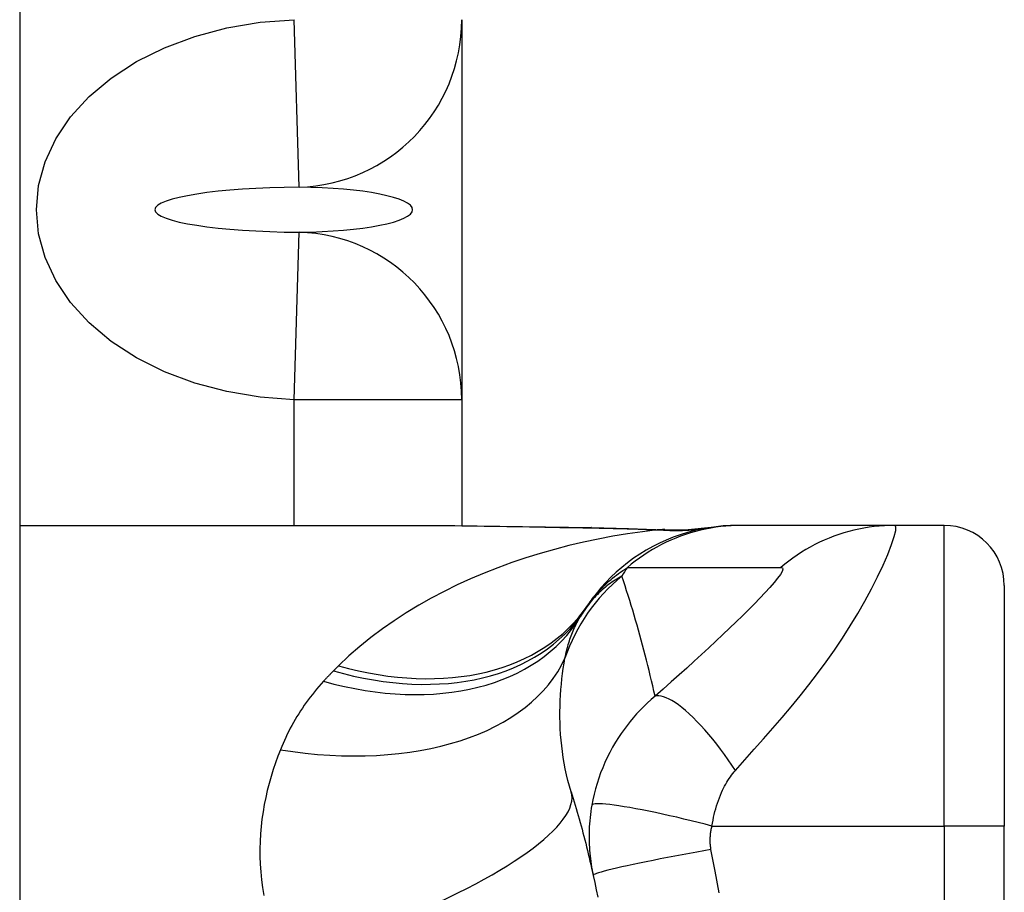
# Model space of a CAD drawing. Header units: inches. Extents: x 5 to 143, y 9 to 75.
# Tile 95 of 125: x 85.645 to 86.29, y 31.267 to 31.838. Entities that reach past the tile are written whole.
import ezdxf

# ---------------------------------------------------------------- set-up
doc = ezdxf.new("R2010")
doc.units = ezdxf.units.IN
doc.header["$MEASUREMENT"] = 0
doc.layers.add('Visible Edges(ANSI)', color=7, linetype='Continuous', lineweight=25)
doc.layers.add('Visible Tangent Edges(ANSI)', color=7, linetype='Continuous', lineweight=25)

msp = doc.modelspace()

# ---------------------------------------------------------------- linework, layer by layer
at = {"layer": 'Visible Edges(ANSI)'}
for p, q in [((85.64522, 56.51508), (85.64522, 27.03408)), ((85.93474, 31.83802), (85.93474, 31.58923)), ((85.93474, 31.58923), (85.93474, 31.50675)), ((85.64522, 31.50694), (85.90117, 31.50694)), ((86.11777, 31.50694), (86.11535, 31.50694)), ((86.21819, 31.50694), (86.11777, 31.50694)), ((86.25073, 31.50694), (86.21819, 31.50694)), ((86.2901, 31.46757), (86.2901, 31.31009)), ((86.2901, 30.93607), (86.2901, 31.31009))]:
    msp.add_line(p, q, dxfattribs=at)
at = {"layer": 'Visible Edges(ANSI)', "flags": 128}
for points in [[(85.90117, 31.50694), (85.93018, 31.50679), (85.95968, 31.50643), (85.98957, 31.50596), (86.01974, 31.50548)], [(86.11535, 31.50694), (86.1107, 31.50684), (86.10602, 31.50657), (86.10132, 31.5061), (86.0966, 31.50544), (86.09189, 31.50458), (86.08718, 31.50353), (86.0825, 31.50228), (86.07785, 31.50083), (86.07325, 31.49918), (86.06871, 31.49734), (86.06424, 31.49531), (86.05986, 31.49309), (86.05558, 31.4907), (86.0514, 31.48813), (86.04734, 31.48539), (86.0434, 31.48249), (86.0396, 31.47945), (86.03595, 31.47627), (86.03244, 31.47295), (86.0291, 31.46952), (86.02591, 31.46597), (86.0229, 31.46233), (86.02005, 31.45861), (86.01738, 31.45481)], [(86.01974, 31.50548), (86.04405, 31.50497), (86.06785, 31.50413)], [(86.06785, 31.50413), (86.08302, 31.50418), (86.09814, 31.50568)], [(86.00641, 31.33258), (86.00709, 31.33037), (86.00776, 31.32816), (86.00843, 31.32594), (86.00909, 31.32372), (86.00975, 31.32149), (86.01039, 31.31925), (86.01103, 31.317), (86.01167, 31.31475), (86.0123, 31.3125), (86.01292, 31.31023), (86.01353, 31.30796), (86.01414, 31.30568), (86.01474, 31.3034), (86.01533, 31.3011), (86.01591, 31.29881), (86.01649, 31.2965), (86.01707, 31.29419), (86.01763, 31.29187), (86.01819, 31.28955), (86.01874, 31.28721), (86.01928, 31.28488), (86.01982, 31.28253), (86.02035, 31.28018), (86.02087, 31.27782)], [(86.02087, 31.27782), (86.02189, 31.27309), (86.02288, 31.26836), (86.02384, 31.26362)]]:
    msp.add_lwpolyline(points, dxfattribs=at)
at = {"layer": 'Visible Edges(ANSI)'}
for centre, radius, start, end in [((86.25073, 31.46757), 0.03937, 0, 90), ((86.11331, 31.38578), 0.11811, 146.47918, 148.69993), ((86.5099, 31.12308), 0.59381, 146.03787, 146.47918)]:
    msp.add_arc(centre, radius, start, end, dxfattribs=at)
at = {"layer": 'Visible Tangent Edges(ANSI)'}
for p, q in [((85.82818, 31.72838), (85.825, 31.83802)), ((85.825, 31.58923), (85.82818, 31.69888)), ((85.93474, 31.58923), (85.825, 31.58923)), ((85.825, 31.50694), (85.825, 31.58923)), ((86.25073, 31.31009), (86.25073, 31.50694)), ((86.09865, 31.31009), (86.25073, 31.31009)), ((86.25073, 31.31009), (86.25073, 30.93607)), ((86.2901, 31.31009), (86.25073, 31.31009))]:
    msp.add_line(p, q, dxfattribs=at)
at = {"layer": 'Visible Tangent Edges(ANSI)', "flags": 128}
for points in [[(85.825, 31.58923), (85.8027, 31.59091), (85.78088, 31.59458), (85.75989, 31.60016), (85.74006, 31.60756), (85.72173, 31.6167), (85.7052, 31.62742), (85.69073, 31.63954), (85.67856, 31.65286), (85.66888, 31.66717), (85.66185, 31.68223), (85.65759, 31.6978), (85.65616, 31.71363), (85.65759, 31.72946), (85.66185, 31.74503), (85.66888, 31.76009), (85.67856, 31.7744), (85.69073, 31.78772), (85.7052, 31.79983), (85.72173, 31.81056), (85.74006, 31.81969), (85.75989, 31.8271), (85.78088, 31.83268), (85.8027, 31.83635), (85.825, 31.83802)], [(86.06278, 31.50402), (86.05306, 31.50282), (86.04335, 31.50142), (86.03367, 31.49981), (86.02403, 31.49799), (86.01444, 31.49596), (86.00491, 31.49372), (85.99544, 31.49126), (85.98605, 31.48858), (85.97674, 31.48569), (85.96753, 31.48258), (85.95842, 31.47926), (85.94943, 31.47571), (85.94057, 31.47194), (85.93184, 31.46795), (85.92325, 31.46373), (85.91481, 31.45928), (85.90654, 31.45461), (85.89842, 31.44968), (85.89048, 31.44452), (85.88274, 31.43911), (85.87522, 31.43346), (85.86793, 31.42757), (85.86089, 31.42143), (85.85412, 31.41505)], [(85.90117, 31.50694), (85.90594, 31.50693), (85.91073, 31.50692), (85.91553, 31.50689), (85.92035, 31.50686), (85.92518, 31.50682), (85.93002, 31.50677), (85.93488, 31.50671), (85.93975, 31.50665), (85.94464, 31.50659), (85.94953, 31.50652), (85.95444, 31.50644), (85.95936, 31.50636), (85.96429, 31.50628), (85.96923, 31.5062), (85.97418, 31.50611), (85.97914, 31.50602), (85.98411, 31.50593), (85.98909, 31.50584), (85.99408, 31.50575), (85.99908, 31.50566), (86.00409, 31.50557), (86.0091, 31.50548), (86.01412, 31.5054), (86.01916, 31.50531)], [(86.01974, 31.50548), (86.01972, 31.50548), (86.01969, 31.50547), (86.01967, 31.50547), (86.01964, 31.50547), (86.01962, 31.50547), (86.01959, 31.50547), (86.01957, 31.50546), (86.01954, 31.50546), (86.01952, 31.50545), (86.0195, 31.50545), (86.01947, 31.50544), (86.01945, 31.50544), (86.01942, 31.50543), (86.0194, 31.50542), (86.01937, 31.50541), (86.01935, 31.5054), (86.01932, 31.50539), (86.0193, 31.50538), (86.01928, 31.50537), (86.01925, 31.50536), (86.01923, 31.50535), (86.0192, 31.50534), (86.01918, 31.50533), (86.01916, 31.50531)], [(86.01916, 31.50531), (86.02101, 31.50528), (86.02285, 31.50525), (86.0247, 31.50521), (86.02654, 31.50518), (86.02838, 31.50514), (86.03022, 31.5051), (86.03206, 31.50506), (86.03389, 31.50501), (86.03572, 31.50497), (86.03755, 31.50492), (86.03937, 31.50487), (86.04119, 31.50482), (86.04301, 31.50476), (86.04483, 31.50471), (86.04664, 31.50465), (86.04845, 31.50459), (86.05025, 31.50453), (86.05205, 31.50446), (86.05385, 31.50439), (86.05564, 31.50432), (86.05743, 31.50425), (86.05922, 31.50417), (86.061, 31.5041), (86.06278, 31.50402)], [(86.11777, 31.50694), (86.11445, 31.50689), (86.11113, 31.50674), (86.1078, 31.5065), (86.10446, 31.50616), (86.10112, 31.50571), (86.09778, 31.50517), (86.09446, 31.50453), (86.09114, 31.50379), (86.08785, 31.50295), (86.08457, 31.50201), (86.08132, 31.50097), (86.0781, 31.49983), (86.07492, 31.4986), (86.07177, 31.49727), (86.06867, 31.49585), (86.06561, 31.49435), (86.0626, 31.49275), (86.05965, 31.49107), (86.05675, 31.48931), (86.05391, 31.48747), (86.05113, 31.48555), (86.04843, 31.48356), (86.04578, 31.48149), (86.04321, 31.47937)], [(86.06576, 31.50411), (86.06569, 31.50411), (86.06562, 31.5041), (86.06554, 31.5041), (86.06546, 31.5041), (86.06537, 31.50409), (86.06527, 31.50409), (86.06518, 31.50408), (86.06507, 31.50408), (86.06496, 31.50408), (86.06485, 31.50407), (86.06473, 31.50407), (86.06461, 31.50406), (86.06448, 31.50406), (86.06435, 31.50406), (86.06421, 31.50405), (86.06407, 31.50405), (86.06392, 31.50404), (86.06377, 31.50404), (86.06362, 31.50404), (86.06346, 31.50403), (86.0633, 31.50403), (86.06313, 31.50402), (86.06296, 31.50402), (86.06278, 31.50402)], [(86.06785, 31.50413), (86.06776, 31.50414), (86.06767, 31.50414), (86.06758, 31.50414), (86.0675, 31.50415), (86.06741, 31.50415), (86.06732, 31.50415), (86.06724, 31.50415), (86.06715, 31.50415), (86.06706, 31.50415), (86.06697, 31.50415), (86.06689, 31.50415), (86.0668, 31.50415), (86.06671, 31.50415), (86.06663, 31.50415), (86.06654, 31.50415), (86.06645, 31.50415), (86.06636, 31.50414), (86.06628, 31.50414), (86.06619, 31.50414), (86.0661, 31.50413), (86.06602, 31.50413), (86.06593, 31.50412), (86.06584, 31.50412), (86.06576, 31.50411)], [(86.11406, 31.34655), (86.1202, 31.35342), (86.12637, 31.36035), (86.13248, 31.36723), (86.13852, 31.37411), (86.14451, 31.38106), (86.15045, 31.3881), (86.15632, 31.39526), (86.1621, 31.40254), (86.16779, 31.40995), (86.17336, 31.41751), (86.1788, 31.42523), (86.18408, 31.43308), (86.1892, 31.44107), (86.1941, 31.44915), (86.19876, 31.45727), (86.20313, 31.46535), (86.20715, 31.47328), (86.21074, 31.48089), (86.21382, 31.48799), (86.21628, 31.49434), (86.21802, 31.49965), (86.21895, 31.50364), (86.21901, 31.50611), (86.21819, 31.50694)], [(86.21819, 31.50694), (86.21488, 31.50689), (86.21155, 31.50674), (86.20821, 31.5065), (86.20487, 31.50616), (86.20153, 31.50572), (86.1982, 31.50517), (86.19487, 31.50453), (86.19156, 31.50379), (86.18826, 31.50295), (86.18499, 31.50201), (86.18175, 31.50097), (86.17853, 31.49984), (86.17535, 31.49861), (86.17221, 31.49728), (86.16911, 31.49587), (86.16606, 31.49436), (86.16305, 31.49277), (86.1601, 31.49109), (86.15721, 31.48933), (86.15438, 31.48749), (86.15162, 31.48557), (86.14892, 31.48358), (86.14629, 31.48152), (86.14373, 31.4794)], [(86.01738, 31.45481), (86.01811, 31.45586), (86.01886, 31.45692), (86.01964, 31.45797), (86.02044, 31.45902), (86.02127, 31.46006), (86.02213, 31.4611), (86.02301, 31.46214), (86.02392, 31.46317), (86.02486, 31.4642), (86.02584, 31.46523), (86.02684, 31.46626), (86.02788, 31.46728), (86.02895, 31.4683), (86.03005, 31.46932), (86.03119, 31.47034), (86.03237, 31.47136), (86.03358, 31.47237), (86.03483, 31.47338), (86.03612, 31.47439), (86.03745, 31.47539), (86.03882, 31.47639), (86.04024, 31.47739), (86.0417, 31.47838), (86.04321, 31.47937)], [(86.04321, 31.47937), (86.04741, 31.47937), (86.05161, 31.47937), (86.0558, 31.47937), (86.05998, 31.47937), (86.06416, 31.47937), (86.06835, 31.47937), (86.07254, 31.47937), (86.07672, 31.47937), (86.08091, 31.47937), (86.08509, 31.47937), (86.08928, 31.47937), (86.09346, 31.47937), (86.09765, 31.47937), (86.10183, 31.47937), (86.10602, 31.47937), (86.1102, 31.47937), (86.11439, 31.47937), (86.11858, 31.47937), (86.12276, 31.47937), (86.12695, 31.47937), (86.13114, 31.47937), (86.13533, 31.47937), (86.1395, 31.47935), (86.14373, 31.4794)], [(86.14373, 31.4794), (86.14477, 31.47915), (86.14506, 31.47827), (86.14459, 31.4768), (86.14342, 31.47478), (86.14163, 31.4723), (86.13932, 31.46945), (86.13657, 31.4663), (86.13346, 31.4629), (86.13007, 31.45932), (86.12644, 31.45559), (86.12261, 31.45174), (86.11861, 31.44779), (86.11446, 31.44374), (86.11018, 31.43962), (86.10577, 31.43542), (86.10125, 31.43116), (86.09661, 31.42684), (86.09188, 31.42246), (86.08704, 31.41802), (86.08212, 31.41355), (86.0771, 31.40902), (86.07196, 31.40442), (86.06669, 31.39974), (86.06138, 31.39507)], [(86.03964, 31.4737), (86.03854, 31.47309), (86.03744, 31.47246), (86.03634, 31.47181), (86.03525, 31.47113), (86.03416, 31.47042), (86.03308, 31.46969), (86.032, 31.46893), (86.03093, 31.46814), (86.02986, 31.46732), (86.0288, 31.46647), (86.02775, 31.4656), (86.0267, 31.46469), (86.02567, 31.46375), (86.02463, 31.46278), (86.02361, 31.46177), (86.02259, 31.46073), (86.02159, 31.45966), (86.02059, 31.45854), (86.0196, 31.45739), (86.01863, 31.4562), (86.01766, 31.45497), (86.01671, 31.45369), (86.01577, 31.45237), (86.01484, 31.451)], [(86.06138, 31.39507), (86.06062, 31.39846), (86.05985, 31.40185), (86.05906, 31.40522), (86.05826, 31.40859), (86.05745, 31.41194), (86.05663, 31.41528), (86.05579, 31.41861), (86.05494, 31.42194), (86.05408, 31.42525), (86.0532, 31.42855), (86.05231, 31.43184), (86.05141, 31.43512), (86.0505, 31.43839), (86.04958, 31.44165), (86.04864, 31.4449), (86.04769, 31.44814), (86.04672, 31.45137), (86.04575, 31.45459), (86.04476, 31.4578), (86.04376, 31.461), (86.04275, 31.46419), (86.04173, 31.46737), (86.04069, 31.47054), (86.03964, 31.4737)], [(86.00236, 31.42009), (86.00263, 31.42139), (86.00291, 31.42267), (86.00321, 31.42394), (86.00351, 31.4252), (86.00383, 31.42644), (86.00417, 31.42766), (86.00451, 31.42888), (86.00487, 31.43007), (86.00524, 31.43125), (86.00562, 31.43241), (86.00602, 31.43356), (86.00643, 31.4347), (86.00686, 31.43582), (86.00729, 31.43692), (86.00774, 31.43801), (86.00821, 31.43909), (86.00868, 31.44015), (86.00917, 31.44119), (86.00968, 31.44222), (86.01019, 31.44323), (86.01072, 31.44423), (86.01127, 31.44522), (86.01182, 31.44618), (86.01239, 31.44714)], [(86.00641, 31.33258), (86.00532, 31.33627), (86.00431, 31.33999), (86.0034, 31.34373), (86.00258, 31.34749), (86.00185, 31.35127), (86.00121, 31.35505), (86.00066, 31.35883), (86.00019, 31.36261), (85.99981, 31.36638), (85.9995, 31.37013), (85.99928, 31.37386), (85.99913, 31.37758), (85.99906, 31.38127), (85.99906, 31.38494), (85.99912, 31.38859), (85.99925, 31.39222), (85.99945, 31.39582), (85.9997, 31.39939), (86.00001, 31.40293), (86.00038, 31.40643), (86.0008, 31.40991), (86.00128, 31.41334), (86.0018, 31.41674), (86.00236, 31.42009)], [(85.85412, 31.41505), (85.85397, 31.41491), (85.85383, 31.41477), (85.85369, 31.41463), (85.85355, 31.41449), (85.85341, 31.41435), (85.85327, 31.41422), (85.85313, 31.41408), (85.85299, 31.41394), (85.85285, 31.4138), (85.85271, 31.41366), (85.85256, 31.41352), (85.85242, 31.41338), (85.85228, 31.41324), (85.85214, 31.4131), (85.852, 31.41296), (85.85186, 31.41282), (85.85172, 31.41268), (85.85158, 31.41254), (85.85144, 31.4124), (85.8513, 31.41226), (85.85116, 31.41212), (85.85101, 31.41198), (85.85087, 31.41184), (85.85073, 31.4117)], [(85.85073, 31.4117), (85.85045, 31.41142), (85.85018, 31.41114), (85.8499, 31.41086), (85.84962, 31.41058), (85.84934, 31.4103), (85.84907, 31.41002), (85.84879, 31.40974), (85.84852, 31.40946), (85.84824, 31.40918), (85.84797, 31.40889), (85.8477, 31.40861), (85.84742, 31.40833), (85.84715, 31.40804), (85.84688, 31.40776), (85.84661, 31.40747), (85.84634, 31.40719), (85.84607, 31.4069), (85.8458, 31.40662), (85.84553, 31.40633), (85.84526, 31.40604), (85.84499, 31.40575), (85.84472, 31.40547), (85.84446, 31.40518), (85.84419, 31.40489)], [(85.84419, 31.40489), (85.84267, 31.40321), (85.84118, 31.40151), (85.83972, 31.3998), (85.83829, 31.39807), (85.8369, 31.39632), (85.83553, 31.39456), (85.83419, 31.39277), (85.83289, 31.39098), (85.83161, 31.38916), (85.83037, 31.38733), (85.82915, 31.38548), (85.82796, 31.38362), (85.82681, 31.38174), (85.82568, 31.37985), (85.82458, 31.37794), (85.82351, 31.37602), (85.82247, 31.37408), (85.82146, 31.37212), (85.82047, 31.37015), (85.81952, 31.36817), (85.81859, 31.36617), (85.81769, 31.36416), (85.81682, 31.36213), (85.81598, 31.36009)], [(86.06138, 31.39507), (86.05878, 31.39284), (86.05626, 31.39057), (86.05384, 31.38825), (86.05151, 31.38588), (86.04926, 31.38347), (86.04709, 31.38101), (86.045, 31.37851), (86.04298, 31.37597), (86.04104, 31.37337), (86.03917, 31.37072), (86.03733, 31.36796), (86.03543, 31.36492), (86.03351, 31.36163), (86.03171, 31.35832), (86.03006, 31.35503), (86.0285, 31.35169), (86.02705, 31.34829), (86.02571, 31.34487), (86.02447, 31.34141), (86.02334, 31.33792), (86.02233, 31.33441), (86.02142, 31.33089), (86.02063, 31.32736), (86.01995, 31.32382)], [(86.11406, 31.34655), (86.1117, 31.35003), (86.10928, 31.3535), (86.10681, 31.35694), (86.10428, 31.36033), (86.10172, 31.36365), (86.09913, 31.36689), (86.09652, 31.37002), (86.09392, 31.37304), (86.09132, 31.37591), (86.08875, 31.37863), (86.08621, 31.38117), (86.08372, 31.38353), (86.0813, 31.3857), (86.07895, 31.38765), (86.07668, 31.38939), (86.07451, 31.39091), (86.07245, 31.3922), (86.07049, 31.39326), (86.06865, 31.3941), (86.06694, 31.39472), (86.06536, 31.39511), (86.0639, 31.3953), (86.06257, 31.39528), (86.06138, 31.39507)], [(85.81598, 31.36009), (85.8143, 31.3558), (85.81272, 31.35145), (85.81123, 31.34703), (85.80984, 31.34256), (85.80856, 31.33803), (85.80739, 31.33345), (85.80634, 31.32881), (85.8054, 31.32413), (85.80459, 31.3194), (85.80391, 31.31463), (85.80335, 31.30981), (85.80294, 31.30495), (85.80267, 31.30005), (85.80254, 31.29511), (85.80256, 31.29013), (85.80273, 31.28511), (85.80306, 31.28006), (85.80356, 31.27497), (85.80422, 31.26985), (85.80506, 31.26471)], [(86.09865, 31.31009), (86.09897, 31.31201), (86.09932, 31.31392), (86.09972, 31.31583), (86.10015, 31.31772), (86.10061, 31.31959), (86.10112, 31.32143), (86.10165, 31.32326), (86.10222, 31.32505), (86.10283, 31.32681), (86.10346, 31.32853), (86.10414, 31.33025), (86.10485, 31.33195), (86.10556, 31.3335), (86.10624, 31.3349), (86.10693, 31.33622), (86.10764, 31.33751), (86.10837, 31.33876), (86.10913, 31.33997), (86.1099, 31.34116), (86.11069, 31.3423), (86.1115, 31.34342), (86.11233, 31.3445), (86.11318, 31.34554), (86.11406, 31.34655)], [(86.01995, 31.32382), (86.0196, 31.32175), (86.01929, 31.31968), (86.01902, 31.31764), (86.01878, 31.31561), (86.01859, 31.3136), (86.01843, 31.31157), (86.0183, 31.30953), (86.01821, 31.30754), (86.01815, 31.3056), (86.01813, 31.30368), (86.01813, 31.30177), (86.01817, 31.29988), (86.01824, 31.29801), (86.01833, 31.29615), (86.01846, 31.29429), (86.01861, 31.29244), (86.01879, 31.29059), (86.01901, 31.28874), (86.01925, 31.2869), (86.01952, 31.28507), (86.01981, 31.28325), (86.02014, 31.28143), (86.02049, 31.27962), (86.02087, 31.27782)], [(86.09865, 31.31009), (86.09416, 31.31125), (86.08957, 31.31241), (86.08492, 31.31356), (86.08023, 31.31469), (86.07552, 31.3158), (86.07084, 31.31687), (86.0662, 31.3179), (86.06164, 31.31888), (86.05719, 31.31981), (86.05288, 31.32066), (86.04876, 31.32145), (86.04484, 31.32215), (86.04115, 31.32278), (86.03772, 31.32331), (86.03457, 31.32376), (86.03171, 31.32411), (86.02915, 31.32437), (86.02691, 31.32454), (86.02498, 31.32462), (86.02337, 31.32461), (86.02208, 31.32453), (86.02108, 31.32436), (86.02037, 31.32413), (86.01995, 31.32382)], [(86.09799, 31.29475), (86.09789, 31.29537), (86.09779, 31.29598), (86.09771, 31.2966), (86.09764, 31.29721), (86.09759, 31.29783), (86.09754, 31.29846), (86.0975, 31.29908), (86.09748, 31.2997), (86.09746, 31.30033), (86.09746, 31.30095), (86.09747, 31.30158), (86.09749, 31.3022), (86.09751, 31.30283), (86.09756, 31.30347), (86.09761, 31.3041), (86.09767, 31.30475), (86.09775, 31.30541), (86.09784, 31.30608), (86.09794, 31.30675), (86.09806, 31.30741), (86.09819, 31.30807), (86.09833, 31.30874), (86.09848, 31.30941), (86.09865, 31.31009)], [(86.09799, 31.29475), (86.09335, 31.29393), (86.08863, 31.29308), (86.08385, 31.29221), (86.07903, 31.29131), (86.0742, 31.2904), (86.0694, 31.28948), (86.06467, 31.28856), (86.06003, 31.28764), (86.05553, 31.28673), (86.0512, 31.28583), (86.04707, 31.28496), (86.04317, 31.28412), (86.03954, 31.28331), (86.0362, 31.28254), (86.03317, 31.28182), (86.03047, 31.28115), (86.0281, 31.28053), (86.02608, 31.27997), (86.0244, 31.27947), (86.02305, 31.27902), (86.02204, 31.27864), (86.02135, 31.27831), (86.02097, 31.27804), (86.02087, 31.27782)], [(86.10343, 31.26645), (86.10074, 31.28061), (86.09799, 31.29475)]]:
    msp.add_lwpolyline(points, dxfattribs=at)
at = {"layer": 'Visible Tangent Edges(ANSI)'}
msp.add_arc((86.41049, 31.2438), 0.43633, 147.32435, 148.20432, dxfattribs=at)
for centre, major_axis, ratio, start_param, end_param in [((85.825, 31.83802), (0.10974, 0), 0.999578, 4.741425, 6.283185), ((85.83223, 31.71363), (-0.09847, 0), 0.149889, 4.753458, 7.812913), ((85.825, 31.71363), (0.0776, 0), 0.190209, 4.753458, 7.812913), ((85.825, 31.58923), (0.10974, 0), 0.999578, 0, 1.54176), ((86.06278, 31.69937), (0.03285, -0.19409), 0.802573, 6.07533, 6.283185), ((86.06947, 31.70043), (0.02867, -0.19475), 0.91694, 6.10346, 6.283185), ((86.11419, 31.38316), (0.11201, 0.03746), 0.992002, 1.934247, 2.496049), ((85.85073, 31.55971), (0.16411, -0.10871), 0.689059, 5.140584, 6.283185), ((85.85412, 31.56478), (0.16327, -0.10997), 0.696909, 5.151259, 6.283185), ((85.84419, 31.54941), (0.1682, -0.10227), 0.678602, 5.103708, 6.283185), ((85.81598, 31.48164), (0.19017, -0.05083), 0.604241, 4.872507, 6.187736), ((85.81842, 31.27419), (0.18799, 0.05839), 0.249251, 4.997807, 6.283185)]:
    msp.add_ellipse(centre, major_axis=major_axis, ratio=ratio, start_param=start_param, end_param=end_param, dxfattribs=at)

doc.saveas('drawing.dxf')
